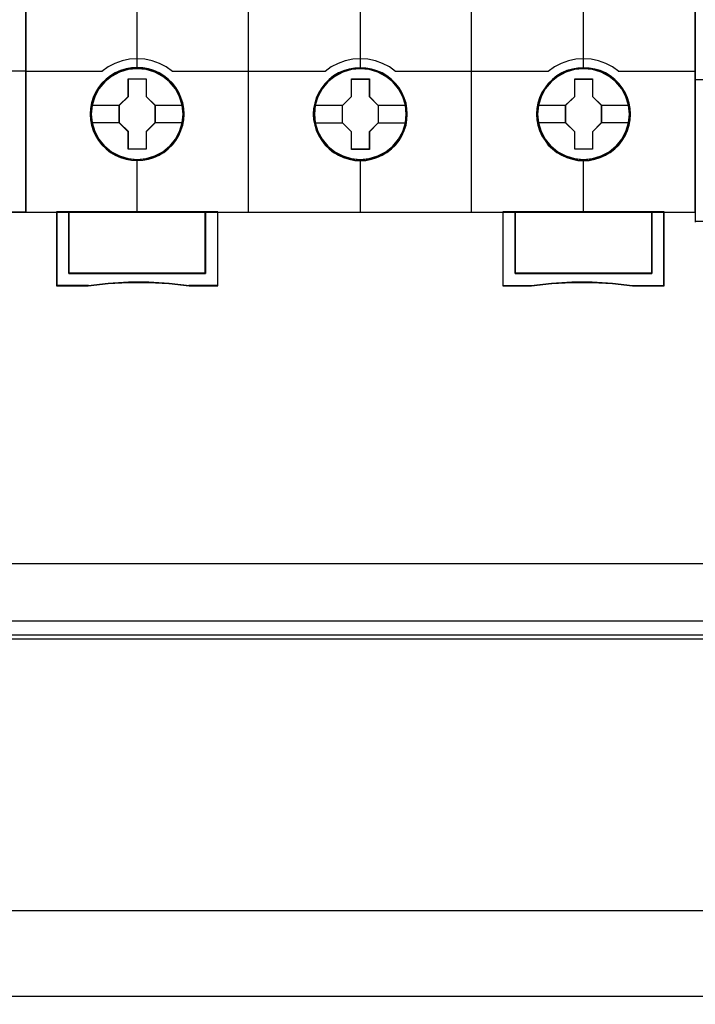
# Model space of a CAD drawing. Extents: x -635870 to -372006, y -44437 to 104716.
# Tile 33 of 246: x -618678 to -618133, y -33929 to -33135. Entities that reach past the tile are written whole.
import ezdxf

# ---------------------------------------------------------------- set-up
doc = ezdxf.new("R2010")
doc.units = 0
doc.header["$MEASUREMENT"] = 0
doc.layers.get('0').update_dxf_attribs({"color": 252})
doc.layers.add('45', color=8, linetype='Continuous')
doc.layers.add('50', color=7, linetype='Continuous')

# ---------------------------------------------------------------- blocks, each defined once
blk = doc.blocks.new('*U1009')
at = {"layer": '50', "color": 7}
for points in [[(59.825943, -92.486155), (387.918232, -92.486155), (387.918232, -379.414356), (59.825943, -379.414356), (59.825943, -92.486155)], [(391.762235, -435.77199), (55.98194, -435.77199), (55.98194, -385.150219), (391.762235, -385.150219), (391.762235, -435.77199)], [(55.98194, -414.285013), (391.762235, -414.285013), (391.762235, -407.405155), (55.98194, -407.405155), (55.98194, -414.285013)]]:
    blk.add_lwpolyline(points, dxfattribs=at)
blk = doc.blocks.new('*U1020')
at = {"layer": '50', "color": 7}
for points in [[(383.999821, -385.499773), (64.001505, -385.499773)], [(67.968952, -384.008872), (379.969373, -384.008872)]]:
    blk.add_lwpolyline(points, dxfattribs=at)
blk = doc.blocks.new('*D1022')
at = {"layer": '45', "color": 7}
for points in [[(143.039331, -268.997671), (70.962948, -268.997671), (70.962948, -351.066058), (143.039331, -351.066058), (143.039331, -268.997671)], [(143.018122, -269.021504), (70.984156, -269.021504), (70.984156, -351.044873), (143.018122, -351.044873), (143.018122, -269.021504)]]:
    blk.add_lwpolyline(points, close=True, dxfattribs=at)
at = {"layer": '45', "color": 139}
blk.add_lwpolyline([(143.039331, -268.997671), (70.962948, -268.997671), (70.962948, -351.066058), (143.039331, -351.066058), (143.039331, -268.997671)], close=True, dxfattribs=at)
blk.add_lwpolyline([(136.817348, -339.657888), (143.039331, -339.657888)], dxfattribs=at)
blk = doc.blocks.new('*U1023')
at = {"layer": '45', "color": 7}
for points in [[(160.994099, -268.997671), (142.970404, -268.997671), (142.970404, -351.066058), (160.994099, -351.066058), (179.006647, -351.066058), (197.030342, -351.066058), (197.030342, -268.997671), (179.006647, -268.997671), (160.994099, -268.997671)], [(155.777561, -343.150779), (155.75518, -342.697589), (155.682441, -342.249925), (155.525772, -341.818841), (155.346721, -341.404338), (155.111717, -341.011941), (154.831951, -340.663758), (154.501826, -340.343208), (154.132535, -340.066873), (153.763243, -339.823697), (153.332402, -339.635789), (152.901562, -339.508674), (152.442745, -339.425774), (151.989523, -339.403667), (151.530706, -339.425774), (151.088675, -339.508674), (150.641049, -339.635789), (150.226995, -339.823697), (149.835322, -340.066873), (149.47722, -340.343208), (149.141501, -340.663758), (148.87852, -341.011941), (148.632326, -341.404338), (148.430894, -341.818841), (148.313392, -342.249925), (148.223867, -342.697589), (148.190295, -343.150779), (148.223867, -343.598443), (148.313392, -344.040581), (148.430894, -344.471664), (148.632326, -344.886168), (148.87852, -345.278565), (149.141501, -345.637801), (149.47722, -345.958351), (149.835322, -346.234686), (150.226995, -346.466808), (150.641049, -346.64919), (151.088675, -346.787358), (151.530706, -346.875785), (151.989523, -346.897892), (152.442745, -346.875785), (152.901562, -346.787358), (153.332402, -346.64919), (153.763243, -346.466808), (154.132535, -346.234686), (154.501826, -345.958351), (154.831951, -345.637801), (155.111717, -345.278565), (155.346721, -344.886168), (155.525772, -344.471664), (155.682441, -344.040581), (155.75518, -343.598443), (155.777561, -343.150779)], [(155.777561, -343.150779), (155.75518, -342.697589), (155.682441, -342.249925), (155.525772, -341.818841), (155.346721, -341.404338), (155.111717, -341.011941), (154.831951, -340.663758), (154.501826, -340.343208), (154.132535, -340.066873), (153.763243, -339.823697), (153.332402, -339.635789), (152.901562, -339.508674), (152.442745, -339.425774), (151.989523, -339.403667), (151.530706, -339.425774), (151.088675, -339.508674), (150.641049, -339.635789), (150.226995, -339.823697), (149.835322, -340.066873), (149.47722, -340.343208), (149.141501, -340.663758), (148.87852, -341.011941), (148.632326, -341.404338), (148.430894, -341.818841), (148.313392, -342.249925), (148.223867, -342.697589), (148.190295, -343.150779), (148.223867, -343.598443), (148.313392, -344.040581), (148.430894, -344.471664), (148.632326, -344.886168), (148.87852, -345.278565), (149.141501, -345.637801), (149.47722, -345.958351), (149.835322, -346.234686), (150.226995, -346.466808), (150.641049, -346.64919), (151.088675, -346.787358), (151.530706, -346.875785), (151.989523, -346.897892), (152.442745, -346.875785), (152.901562, -346.787358), (153.332402, -346.64919), (153.763243, -346.466808), (154.132535, -346.234686), (154.501826, -345.958351), (154.831951, -345.637801), (155.111717, -345.278565), (155.346721, -344.886168), (155.525772, -344.471664), (155.682441, -344.040581), (155.75518, -343.598443), (155.777561, -343.150779)], [(155.761655, -343.150779), (155.739368, -342.69951), (155.666933, -342.253745), (155.510921, -341.824489), (155.332621, -341.411743), (155.098603, -341.02101), (154.820009, -340.674303), (154.491269, -340.355113), (154.123526, -340.079949), (153.755782, -339.837805), (153.326749, -339.650693), (152.897715, -339.524118), (152.440821, -339.441569), (151.9895, -339.419556), (151.532607, -339.441569), (151.092429, -339.524118), (150.64668, -339.650693), (150.234361, -339.837805), (149.84433, -340.079949), (149.487731, -340.355113), (149.153419, -340.674303), (148.891541, -341.02101), (148.646379, -341.411743), (148.445791, -341.824489), (148.328782, -342.253745), (148.239632, -342.69951), (148.206201, -343.150779), (148.239632, -343.596545), (148.328782, -344.036808), (148.445791, -344.466063), (148.646379, -344.878809), (148.891541, -345.269542), (149.153419, -345.627255), (149.487731, -345.946446), (149.84433, -346.22161), (150.234361, -346.452747), (150.64668, -346.634356), (151.092429, -346.771938), (151.532607, -346.85999), (151.9895, -346.882003), (152.440821, -346.85999), (152.897715, -346.771938), (153.326749, -346.634356), (153.755782, -346.452747), (154.123526, -346.22161), (154.491269, -345.946446), (154.820009, -345.627255), (155.098603, -345.269542), (155.332621, -344.878809), (155.510921, -344.466063), (155.666933, -344.036808), (155.739368, -343.596545), (155.761655, -343.150779)], [(173.788704, -343.155961), (173.766322, -342.70831), (173.69358, -342.26066), (173.536905, -341.824063), (173.357847, -341.409572), (173.122834, -341.022714), (172.843057, -340.669015), (172.51292, -340.348476), (172.149209, -340.072148), (171.774308, -339.82898), (171.343451, -339.646605), (170.912594, -339.513967), (170.453759, -339.431069), (170.00052, -339.408963), (169.54728, -339.431069), (169.099637, -339.513967), (168.651993, -339.646605), (168.237923, -339.82898), (167.846234, -340.072148), (167.488119, -340.348476), (167.152387, -340.669015), (166.889396, -341.022714), (166.643192, -341.409572), (166.447348, -341.824063), (166.324246, -342.26066), (166.234717, -342.70831), (166.206739, -343.155961), (166.234717, -343.609137), (166.324246, -344.045734), (166.447348, -344.476805), (166.643192, -344.891296), (166.889396, -345.28368), (167.152387, -345.642906), (167.488119, -345.963445), (167.846234, -346.245299), (168.237923, -346.471888), (168.651993, -346.65979), (169.099637, -346.792427), (169.54728, -346.880852), (170.00052, -346.908485), (170.453759, -346.880852), (170.912594, -346.792427), (171.343451, -346.65979), (171.774308, -346.471888), (172.149209, -346.245299), (172.51292, -345.963445), (172.843057, -345.642906), (173.122834, -345.28368), (173.357847, -344.891296), (173.536905, -344.476805), (173.69358, -344.045734), (173.766322, -343.609137), (173.788704, -343.155961)], [(173.788704, -343.155961), (173.766322, -342.70831), (173.69358, -342.26066), (173.536905, -341.824063), (173.357847, -341.409572), (173.122834, -341.022714), (172.843057, -340.669015), (172.51292, -340.348476), (172.149209, -340.072148), (171.774308, -339.82898), (171.343451, -339.646605), (170.912594, -339.513967), (170.453759, -339.431069), (170.00052, -339.408963), (169.54728, -339.431069), (169.099637, -339.513967), (168.651993, -339.646605), (168.237923, -339.82898), (167.846234, -340.072148), (167.488119, -340.348476), (167.152387, -340.669015), (166.889396, -341.022714), (166.643192, -341.409572), (166.447348, -341.824063), (166.324246, -342.26066), (166.234717, -342.70831), (166.206739, -343.155961), (166.234717, -343.609137), (166.324246, -344.045734), (166.447348, -344.476805), (166.643192, -344.891296), (166.889396, -345.28368), (167.152387, -345.642906), (167.488119, -345.963445), (167.846234, -346.245299), (168.237923, -346.471888), (168.651993, -346.65979), (169.099637, -346.792427), (169.54728, -346.880852), (170.00052, -346.908485), (170.453759, -346.880852), (170.912594, -346.792427), (171.343451, -346.65979), (171.774308, -346.471888), (172.149209, -346.245299), (172.51292, -345.963445), (172.843057, -345.642906), (173.122834, -345.28368), (173.357847, -344.891296), (173.536905, -344.476805), (173.69358, -344.045734), (173.766322, -343.609137), (173.788704, -343.155961)], [(173.772798, -343.155972), (173.75051, -342.710219), (173.678073, -342.264466), (173.522055, -341.829719), (173.343749, -341.416984), (173.109722, -341.031765), (172.831118, -340.679565), (172.502366, -340.360384), (172.140182, -340.085227), (171.766853, -339.84309), (171.337804, -339.661486), (170.908755, -339.529411), (170.451845, -339.446864), (170.000508, -339.424852), (169.54917, -339.446864), (169.103405, -339.529411), (168.657639, -339.661486), (168.245306, -339.84309), (167.855262, -340.085227), (167.498649, -340.360384), (167.164325, -340.679565), (166.902438, -341.031765), (166.657267, -341.416984), (166.462245, -341.829719), (166.339659, -342.264466), (166.250506, -342.710219), (166.222646, -343.155972), (166.250506, -343.607229), (166.339659, -344.041976), (166.462245, -344.47122), (166.657267, -344.883954), (166.902438, -345.274676), (167.164325, -345.63238), (167.498649, -345.951561), (167.855262, -346.232221), (168.245306, -346.457849), (168.657639, -346.644955), (169.103405, -346.77703), (169.54917, -346.86508), (170.000508, -346.892596), (170.451845, -346.86508), (170.908755, -346.77703), (171.337804, -346.644955), (171.766853, -346.457849), (172.140182, -346.232221), (172.502366, -345.951561), (172.831118, -345.63238), (173.109722, -345.274676), (173.343749, -344.883954), (173.522055, -344.47122), (173.678073, -344.041976), (173.75051, -343.607229), (173.772798, -343.155972)], [(191.8078, -343.156076), (191.785411, -342.702885), (191.712646, -342.255221), (191.555922, -341.824137), (191.376809, -341.409634), (191.141723, -341.017237), (190.861859, -340.669054), (190.531619, -340.348505), (190.162198, -340.072169), (189.792777, -339.828993), (189.361787, -339.641085), (188.930796, -339.513971), (188.471818, -339.43107), (188.018438, -339.408963), (187.559461, -339.43107), (187.117275, -339.513971), (186.669493, -339.641085), (186.255294, -339.828993), (185.863484, -340.072169), (185.505258, -340.348505), (185.16942, -340.669054), (184.906348, -341.017237), (184.660068, -341.409634), (184.458565, -341.824137), (184.341022, -342.255221), (184.251466, -342.702885), (184.217882, -343.156076), (184.251466, -343.60374), (184.341022, -344.045877), (184.458565, -344.476961), (184.660068, -344.891464), (184.906348, -345.283861), (185.16942, -345.643097), (185.505258, -345.963647), (185.863484, -346.239983), (186.255294, -346.472105), (186.669493, -346.654486), (187.117275, -346.792654), (187.559461, -346.881082), (188.018438, -346.903188), (188.471818, -346.881082), (188.930796, -346.792654), (189.361787, -346.654486), (189.792777, -346.472105), (190.162198, -346.239983), (190.531619, -345.963647), (190.861859, -345.643097), (191.141723, -345.283861), (191.376809, -344.891464), (191.555922, -344.476961), (191.712646, -344.045877), (191.785411, -343.60374), (191.8078, -343.156076)], [(191.8078, -343.156076), (191.785411, -342.702885), (191.712646, -342.255221), (191.555922, -341.824137), (191.376809, -341.409634), (191.141723, -341.017237), (190.861859, -340.669054), (190.531619, -340.348505), (190.162198, -340.072169), (189.792777, -339.828993), (189.361787, -339.641085), (188.930796, -339.513971), (188.471818, -339.43107), (188.018438, -339.408963), (187.559461, -339.43107), (187.117275, -339.513971), (186.669493, -339.641085), (186.255294, -339.828993), (185.863484, -340.072169), (185.505258, -340.348505), (185.16942, -340.669054), (184.906348, -341.017237), (184.660068, -341.409634), (184.458565, -341.824137), (184.341022, -342.255221), (184.251466, -342.702885), (184.217882, -343.156076), (184.251466, -343.60374), (184.341022, -344.045877), (184.458565, -344.476961), (184.660068, -344.891464), (184.906348, -345.283861), (185.16942, -345.643097), (185.505258, -345.963647), (185.863484, -346.239983), (186.255294, -346.472105), (186.669493, -346.654486), (187.117275, -346.792654), (187.559461, -346.881082), (188.018438, -346.903188), (188.471818, -346.881082), (188.930796, -346.792654), (189.361787, -346.654486), (189.792777, -346.472105), (190.162198, -346.239983), (190.531619, -345.963647), (190.861859, -345.643097), (191.141723, -345.283861), (191.376809, -344.891464), (191.555922, -344.476961), (191.712646, -344.045877), (191.785411, -343.60374), (191.8078, -343.156076)], [(191.789243, -343.156076), (191.766963, -342.704807), (191.694554, -342.259041), (191.538596, -341.829785), (191.360359, -341.417039), (191.126423, -341.026306), (190.847927, -340.6796), (190.519302, -340.360409), (190.151688, -340.085245), (189.784074, -339.843101), (189.35519, -339.65599), (188.926307, -339.529414), (188.469574, -339.446865), (188.018411, -339.424852), (187.561678, -339.446865), (187.121655, -339.529414), (186.676062, -339.65599), (186.263888, -339.843101), (185.873994, -340.085245), (185.51752, -340.360409), (185.183325, -340.6796), (184.921539, -341.026306), (184.676463, -341.417039), (184.475946, -341.829785), (184.358977, -342.259041), (184.269859, -342.704807), (184.236439, -343.156076), (184.269859, -343.601841), (184.358977, -344.042104), (184.475946, -344.47136), (184.676463, -344.884106), (184.921539, -345.274839), (185.183325, -345.632552), (185.51752, -345.951742), (185.873994, -346.226906), (186.263888, -346.458044), (186.676062, -346.639652), (187.121655, -346.777234), (187.561678, -346.865286), (188.018411, -346.8873), (188.469574, -346.865286), (188.926307, -346.777234), (189.35519, -346.639652), (189.784074, -346.458044), (190.151688, -346.226906), (190.519302, -345.951742), (190.847927, -345.632552), (191.126423, -345.274839), (191.360359, -344.884106), (191.538596, -344.47136), (191.694554, -344.042104), (191.766963, -343.601841), (191.789243, -343.156076)], [(151.272635, -340.301385), (152.71711, -340.301385), (152.71711, -341.729027), (153.439347, -342.431781), (153.439347, -343.853889), (152.71711, -344.573244), (152.71711, -345.984285), (151.272635, -345.984285), (151.272635, -344.573244), (150.539113, -343.853889), (150.539113, -342.431781), (151.272635, -341.729027), (151.272635, -340.301385)], [(151.272635, -340.301385), (152.71711, -340.301385), (152.71711, -340.301385), (152.71711, -341.729027), (152.71711, -341.729027), (153.439347, -342.431781), (153.439347, -342.431781), (153.439347, -343.853889), (153.439347, -343.853889), (152.71711, -344.573244), (152.71711, -344.573244), (152.71711, -345.984285), (152.71711, -345.984285), (151.272635, -345.984285), (151.272635, -345.984285), (151.272635, -344.573244), (151.272635, -344.573244), (150.539113, -343.853889), (150.539113, -343.853889), (150.539113, -342.431781), (150.539113, -342.431781), (151.272635, -341.729027), (151.272635, -341.729027), (151.272635, -340.301385), (151.272635, -340.301385)], [(151.281806, -340.317274), (152.707795, -340.317274), (152.707795, -341.736933), (153.42079, -342.435757), (153.42079, -343.849913), (152.707795, -344.565245), (152.707795, -345.968396), (151.281806, -345.968396), (151.281806, -344.565245), (150.55767, -343.849913), (150.55767, -342.435757), (151.281806, -341.736933), (151.281806, -340.317274)], [(169.291396, -340.311978), (170.73455, -340.311978), (170.73455, -341.734086), (171.45049, -342.442373), (171.45049, -343.864482), (170.73455, -344.583836), (170.73455, -345.994878), (169.291396, -345.994878), (169.291396, -344.583836), (168.552907, -343.864482), (168.552907, -342.442373), (169.291396, -341.734086), (169.291396, -340.311978)], [(169.291396, -340.311978), (170.73455, -340.311978), (170.73455, -340.311978), (170.73455, -341.734086), (170.73455, -341.734086), (171.45049, -342.442373), (171.45049, -342.442373), (171.45049, -343.864482), (171.45049, -343.864482), (170.73455, -344.583836), (170.73455, -344.583836), (170.73455, -345.994878), (170.73455, -345.994878), (169.291396, -345.994878), (169.291396, -345.994878), (169.291396, -344.583836), (169.291396, -344.583836), (168.552907, -343.864482), (168.552907, -343.864482), (168.552907, -342.442373), (168.552907, -342.442373), (169.291396, -341.734086), (169.291396, -341.734086), (169.291396, -340.311978), (169.291396, -340.311978)], [(169.299194, -340.327866), (170.726504, -340.327866), (170.726504, -341.742023), (171.434584, -342.446349), (171.434584, -343.860506), (170.726504, -344.575838), (170.726504, -345.978989), (169.299194, -345.978989), (169.299194, -344.575838), (168.568813, -343.860506), (168.568813, -342.446349), (169.299194, -341.742023), (169.299194, -340.327866)], [(187.302203, -340.311978), (188.745357, -340.311978), (188.745357, -341.734145), (189.466935, -342.436929), (189.466935, -343.859097), (188.745357, -344.578481), (188.745357, -345.989581), (187.302203, -345.989581), (187.302203, -344.578481), (186.569352, -343.859097), (186.569352, -342.436929), (187.302203, -341.734145), (187.302203, -340.311978)], [(187.302203, -340.311978), (188.745357, -340.311978), (188.745357, -340.311978), (188.745357, -341.734145), (188.745357, -341.734145), (189.466935, -342.436929), (189.466935, -342.436929), (189.466935, -343.859097), (189.466935, -343.859097), (188.745357, -344.578481), (188.745357, -344.578481), (188.745357, -345.989581), (188.745357, -345.989581), (187.302203, -345.989581), (187.302203, -345.989581), (187.302203, -344.578481), (187.302203, -344.578481), (186.569352, -343.859097), (186.569352, -343.859097), (186.569352, -342.436929), (186.569352, -342.436929), (187.302203, -341.734145), (187.302203, -341.734145), (187.302203, -340.311978), (187.302203, -340.311978)], [(187.310064, -340.327866), (188.737373, -340.327866), (188.737373, -341.742074), (189.451028, -342.440924), (189.451028, -343.855132), (188.737373, -344.57049), (188.737373, -345.973693), (187.310064, -345.973693), (187.310064, -344.57049), (186.585258, -343.855132), (186.585258, -342.440924), (187.310064, -341.742074), (187.310064, -340.327866)], [(157.50815, -355.999261), (146.472396, -355.999261), (146.472396, -351.031633), (145.478284, -351.031633), (145.478284, -357.000532), (148.030582, -357.000532), (149.655786, -356.823511), (151.292161, -356.735001), (152.928535, -356.735001), (154.559325, -356.823511), (156.195699, -357.000532), (158.513431, -357.000532), (158.513431, -351.031633), (157.50815, -351.031633), (157.50815, -355.999261)], [(157.508688, -356.004832), (157.508688, -351.031633), (151.98923, -351.031633), (146.469772, -351.031633), (146.469772, -356.004832), (157.508688, -356.004832)], [(181.489965, -351.031633), (181.489965, -357.000532), (183.807697, -357.000532), (185.444072, -356.823511), (187.074861, -356.735001), (188.711236, -356.735001), (190.34761, -356.823511), (191.972815, -357.000532), (194.525112, -357.000532), (194.525112, -351.031633), (193.531001, -351.031633), (193.531001, -355.999261), (182.495247, -355.999261), (182.495247, -351.031633), (181.489965, -351.031633)], [(188.012841, -351.031633), (182.492057, -351.031633), (182.492057, -356.004832), (193.533625, -356.004832), (193.533625, -351.031633), (188.012841, -351.031633)]]:
    blk.add_lwpolyline(points, close=True, dxfattribs=at)
at = {"layer": '45', "color": 139}
for points in [[(160.994099, -268.997671), (142.970404, -268.997671), (142.970404, -351.066058), (160.994099, -351.066058), (179.006647, -351.066058), (197.030342, -351.066058), (197.030342, -268.997671), (179.006647, -268.997671), (160.994099, -268.997671)], [(161.001166, -269.016208), (142.988961, -269.016208), (142.988961, -351.05017), (161.001166, -351.05017), (179.002231, -351.05017), (197.014436, -351.05017), (197.014436, -269.016208), (179.002231, -269.016208), (161.001166, -269.016208)], [(155.695379, -343.145367), (155.622603, -342.426759), (155.41547, -341.746844), (155.07398, -341.111152), (154.614929, -340.552848), (154.049512, -340.099572), (153.40572, -339.762378), (152.705946, -339.546796), (151.98378, -339.480463), (151.261614, -339.546796), (150.573036, -339.762378), (149.929245, -340.099572), (149.363828, -340.552848), (148.904776, -341.111152), (148.563287, -341.746844), (148.344957, -342.426759), (148.277779, -343.145367), (148.344957, -343.863976), (148.563287, -344.549418), (148.904776, -345.179583), (149.363828, -345.737887), (149.929245, -346.191163), (150.573036, -346.528356), (151.261614, -346.738411), (151.98378, -346.8158), (152.705946, -346.738411), (153.40572, -346.528356), (154.049512, -346.191163), (154.614929, -345.737887), (155.07398, -345.179583), (155.41547, -344.549418), (155.622603, -343.863976), (155.695379, -343.145367)], [(155.700681, -343.150779), (155.627908, -342.432148), (155.420783, -341.746684), (155.073709, -341.110972), (154.609078, -340.558178), (154.054879, -340.104888), (153.411113, -339.762156), (152.711368, -339.552094), (151.98923, -339.485759), (151.267093, -339.552094), (150.567347, -339.762156), (149.929179, -340.104888), (149.369382, -340.558178), (148.899153, -341.110972), (148.557677, -341.746684), (148.350552, -342.432148), (148.277779, -343.150779), (148.350552, -343.863883), (148.557677, -344.554875), (148.899153, -345.185059), (149.369382, -345.737853), (149.929179, -346.191143), (150.567347, -346.533875), (151.267093, -346.743937), (151.98923, -346.8158), (152.711368, -346.743937), (153.411113, -346.533875), (154.054879, -346.191143), (154.609078, -345.737853), (155.073709, -345.185059), (155.420783, -344.554875), (155.627908, -343.863883), (155.700681, -343.150779)], [(173.711824, -343.145367), (173.633481, -342.426759), (173.42643, -341.746844), (173.085076, -341.111152), (172.626207, -340.552848), (172.061014, -340.099572), (171.417478, -339.762378), (170.723578, -339.546796), (169.996102, -339.480463), (169.274223, -339.546796), (168.585919, -339.762378), (167.942383, -340.099572), (167.37719, -340.552848), (166.918321, -341.111152), (166.576967, -341.746844), (166.36432, -342.426759), (166.291573, -343.145367), (166.36432, -343.863976), (166.576967, -344.549418), (166.918321, -345.179583), (167.37719, -345.737887), (167.942383, -346.191163), (168.585919, -346.528356), (169.274223, -346.738411), (169.996102, -346.8158), (170.723578, -346.738411), (171.417478, -346.528356), (172.061014, -346.191163), (172.626207, -345.737887), (173.085076, -345.179583), (173.42643, -344.549418), (173.633481, -343.863976), (173.711824, -343.145367)], [(173.711824, -343.150779), (173.639076, -342.432148), (173.432026, -341.746684), (173.085076, -341.110972), (172.620611, -340.558178), (172.06661, -340.104888), (171.423074, -339.762156), (170.723578, -339.552094), (170.001698, -339.485759), (169.279819, -339.552094), (168.580323, -339.762156), (167.942383, -340.104888), (167.382786, -340.558178), (166.918321, -341.110972), (166.571371, -341.746684), (166.36432, -342.432148), (166.291573, -343.150779), (166.36432, -343.863883), (166.571371, -344.554875), (166.918321, -345.185059), (167.382786, -345.737853), (167.942383, -346.191143), (168.580323, -346.533875), (169.279819, -346.743937), (170.001698, -346.8158), (170.723578, -346.743937), (171.423074, -346.533875), (172.06661, -346.191143), (172.620611, -345.737853), (173.085076, -345.185059), (173.432026, -344.554875), (173.639076, -343.863883), (173.711824, -343.150779)], [(191.722967, -343.150779), (191.650219, -342.432148), (191.443168, -341.746684), (191.101814, -341.110972), (190.631753, -340.558178), (190.077753, -340.104888), (189.434216, -339.762156), (188.734721, -339.552094), (188.012841, -339.485759), (187.290961, -339.552094), (186.591465, -339.762156), (185.953525, -340.104888), (185.393929, -340.558178), (184.929463, -341.110972), (184.582514, -341.746684), (184.375463, -342.432148), (184.302715, -343.150779), (184.375463, -343.863883), (184.582514, -344.554875), (184.929463, -345.185059), (185.393929, -345.737853), (185.953525, -346.191143), (186.591465, -346.533875), (187.290961, -346.743937), (188.012841, -346.8158), (188.734721, -346.743937), (189.434216, -346.533875), (190.077753, -346.191143), (190.631753, -345.737853), (191.101814, -345.185059), (191.443168, -344.554875), (191.650219, -343.863883), (191.722967, -343.150779)], [(191.722967, -343.145367), (191.64462, -342.426759), (191.437561, -341.746844), (191.096194, -341.111152), (190.637306, -340.552848), (190.072091, -340.099572), (189.42853, -339.762378), (188.734602, -339.546796), (188.012694, -339.480463), (187.285189, -339.546796), (186.596858, -339.762378), (185.953297, -340.099572), (185.388082, -340.552848), (184.929194, -341.111152), (184.587827, -341.746844), (184.375172, -342.426759), (184.308017, -343.145367), (184.375172, -343.863976), (184.587827, -344.549418), (184.929194, -345.179583), (185.388082, -345.737887), (185.953297, -346.191163), (186.596858, -346.528356), (187.285189, -346.738411), (188.012694, -346.8158), (188.734602, -346.738411), (189.42853, -346.528356), (190.072091, -346.191163), (190.637306, -345.737887), (191.096194, -345.179583), (191.437561, -344.549418), (191.64462, -343.863976), (191.722967, -343.145367)]]:
    blk.add_lwpolyline(points, close=True, dxfattribs=at)
for points in [[(160.984197, -351.066058), (160.984197, -305.303618)], [(178.984736, -351.066058), (178.984736, -305.303618)], [(151.970673, -332.253699), (151.970673, -339.504296)], [(169.984467, -332.253699), (169.984467, -339.504296)], [(187.995609, -332.253699), (187.995609, -339.504296)], [(154.841746, -339.708202), (154.33174, -339.343819), (153.788108, -339.059144), (153.21085, -338.848485), (152.605569, -338.728922), (151.989079, -338.683374), (151.372589, -338.728922), (150.772913, -338.848485), (150.19005, -339.059144), (149.646418, -339.343819), (149.142017, -339.708202)], [(172.847586, -339.708202), (172.343159, -339.343819), (171.799498, -339.059144), (171.216604, -338.848485), (170.616895, -338.728922), (170.000373, -338.683374), (169.38385, -338.728922), (168.784142, -338.848485), (168.201248, -339.059144), (167.657587, -339.343819), (167.153159, -339.708202)], [(190.858729, -339.708202), (190.354328, -339.343819), (189.805092, -339.059144), (189.227833, -338.848485), (188.628156, -338.728922), (188.011667, -338.683374), (187.395177, -338.728922), (186.789896, -338.848485), (186.212637, -339.059144), (185.669005, -339.343819), (185.159, -339.708202)], [(142.970404, -339.673777), (149.179131, -339.673777)], [(154.807282, -339.673777), (161.018661, -339.673777)], [(160.984197, -339.673777), (167.190274, -339.673777)], [(172.813123, -339.673777), (179.019199, -339.673777)], [(178.984736, -339.673777), (185.196115, -339.673777)], [(190.824265, -339.673777), (197.030342, -339.673777)], [(151.970673, -346.789319), (151.970673, -351.066058)], [(169.984467, -346.789319), (169.984467, -351.066058)], [(187.995609, -346.789319), (187.995609, -351.066058)], [(145.478284, -351.031633), (145.478284, -357.000532)], [(152.007787, -351.031633), (145.478284, -351.031633)], [(146.469772, -351.031633), (146.469772, -356.004832)], [(157.474225, -356.004832), (157.474225, -351.031633)], [(158.476317, -351.031633), (158.476317, -357.000532)], [(181.489965, -351.031633), (181.489965, -357.000532)], [(182.492057, -356.004832), (182.492057, -351.031633)], [(193.49651, -351.031633), (193.49651, -356.004832)], [(194.487998, -351.031633), (194.487998, -357.000532)], [(146.469772, -355.970407), (157.508688, -355.970407)], [(193.533625, -355.970407), (182.492057, -355.970407)], [(148.057743, -356.966106), (145.478284, -356.966106)], [(156.201727, -357.000532), (154.562681, -356.801039), (152.929229, -356.701292), (151.290183, -356.701292), (149.651137, -356.801039), (148.023279, -357.000532)], [(158.513431, -356.966106), (156.164613, -356.966106)], [(181.489965, -356.966106), (183.836133, -356.966106)], [(191.980117, -357.000532), (190.352259, -356.801039), (188.713213, -356.701292), (187.074167, -356.701292), (185.440715, -356.801039), (183.801669, -357.000532)], [(191.943003, -356.966106), (194.525112, -356.966106)]]:
    blk.add_lwpolyline(points, dxfattribs=at)
at = {"layer": '45', "color": 59}
blk.add_lwpolyline([(160.984197, -351.066058), (160.984197, -305.303618)], dxfattribs=at)
at = {"layer": '45', "color": 7}
for points in [[(148.261873, -342.417246), (150.576228, -342.417246)], [(153.402233, -342.417246), (155.705983, -342.417246)], [(166.278317, -342.427838), (168.58737, -342.427838)], [(171.413375, -342.427838), (173.717126, -342.427838)], [(184.292111, -342.422542), (186.603815, -342.422542)], [(189.432471, -342.422542), (191.733571, -342.422542)], [(148.261873, -343.83135), (150.576228, -343.83135)], [(153.402233, -343.83135), (155.705983, -343.83135)], [(166.278317, -343.841943), (168.58737, -343.841943)], [(171.413375, -343.841943), (173.717126, -343.841943)], [(184.292111, -343.836647), (186.603815, -343.836647)], [(189.432471, -343.836647), (191.733571, -343.836647)]]:
    blk.add_lwpolyline(points, dxfattribs=at)
at = {"layer": '45', "color": 59}
for points in [[(157.50815, -355.999261), (146.472396, -355.999261), (146.472396, -351.031633), (145.478284, -351.031633), (145.478284, -357.000532), (148.030582, -357.000532), (149.655786, -356.823511), (151.292161, -356.735001), (152.928535, -356.735001), (154.559325, -356.823511), (156.195699, -357.000532), (158.513431, -357.000532), (158.513431, -351.031633), (157.50815, -351.031633), (157.50815, -355.999261)], [(157.508688, -356.004832), (157.508688, -351.031633), (151.98923, -351.031633), (146.469772, -351.031633), (146.469772, -356.004832), (157.508688, -356.004832)], [(181.489965, -351.031633), (181.489965, -357.000532), (183.807697, -357.000532), (185.444072, -356.823511), (187.074861, -356.735001), (188.711236, -356.735001), (190.34761, -356.823511), (191.972815, -357.000532), (194.525112, -357.000532), (194.525112, -351.031633), (193.531001, -351.031633), (193.531001, -355.999261), (182.495247, -355.999261), (182.495247, -351.031633), (181.489965, -351.031633)], [(188.012841, -351.031633), (182.492057, -351.031633), (182.492057, -356.004832), (193.533625, -356.004832), (193.533625, -351.031633), (188.012841, -351.031633)], [(157.492251, -355.988703), (146.485674, -355.988703), (146.485674, -351.047521), (145.494191, -351.047521), (145.494191, -356.984643), (148.03974, -356.984643), (149.660648, -356.808565), (151.292696, -356.720526), (152.924744, -356.720526), (154.551222, -356.808565), (156.18327, -356.984643), (158.494874, -356.984643), (158.494874, -351.047521), (157.492251, -351.047521), (157.492251, -355.988703)], [(157.492782, -355.988944), (157.492782, -351.047521), (151.98923, -351.047521), (146.485678, -351.047521), (146.485678, -355.988944), (157.492782, -355.988944)], [(181.505872, -351.047521), (181.505872, -356.984643), (183.817947, -356.984643), (185.450328, -356.808565), (187.077137, -356.720526), (188.709518, -356.720526), (190.341899, -356.808565), (191.963138, -356.984643), (194.509206, -356.984643), (194.509206, -351.047521), (193.517521, -351.047521), (193.517521, -355.988703), (182.508699, -355.988703), (182.508699, -351.047521), (181.505872, -351.047521)], [(188.012841, -351.047521), (182.507963, -351.047521), (182.507963, -355.988944), (193.517718, -355.988944), (193.517718, -351.047521), (188.012841, -351.047521)]]:
    blk.add_lwpolyline(points, close=True, dxfattribs=at)
blk = doc.blocks.new('*U1024')
at = {"layer": '45', "color": 139}
for points in [[(197.014436, -269.156559), (197.014436, -351.863147)], [(197.014436, -340.349051), (203.233768, -340.349051)], [(197.014436, -351.794296), (232.970445, -351.794296)]]:
    blk.add_lwpolyline(points, dxfattribs=at)

msp = doc.modelspace()

# ---------------------------------------------------------------- block references
at = {"xscale": 10, "yscale": 10, "zscale": 10}
for name in ['*U1009', '*U1020', '*D1022', '*U1023', '*U1024']:
    msp.add_blockref(name, (-620103.09, -29779.66), dxfattribs=at)

doc.saveas('drawing.dxf')
